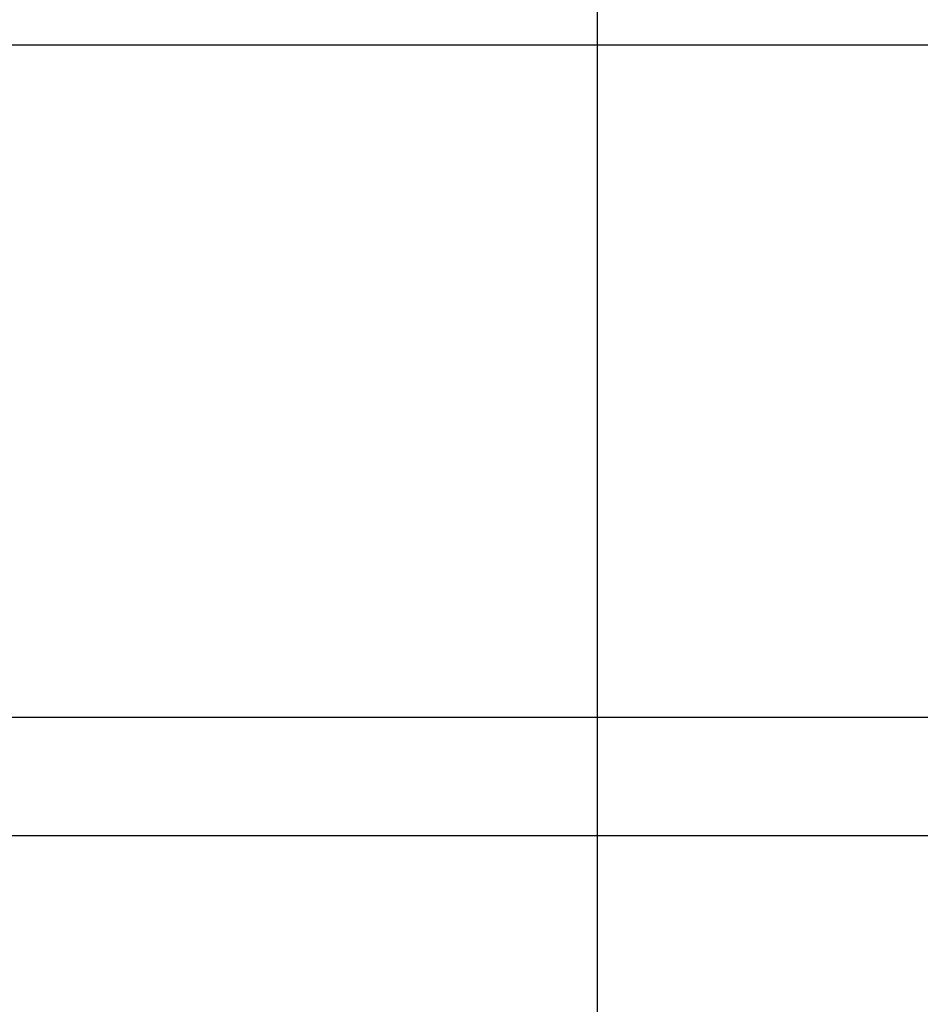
# Model space of a CAD drawing. Header units: millimetres. Extents: x 7592 to 10531, y 3981 to 6059.
# Tile 19 of 130: x 8797 to 8808, y 5683 to 5695. Entities that reach past the tile are written whole.
import ezdxf

# ---------------------------------------------------------------- set-up
doc = ezdxf.new("R2010")
doc.units = ezdxf.units.MM
doc.dimstyles.get("Standard").update_dxf_attribs({"dimtxt": 20, "dimasz": 10, "dimexe": 8, "dimexo": 8, "dimgap": 10, "dimtad": 0, "dimtih": 1, "dimtoh": 1, "dimdsep": 46, "dimtxsty": 'Standard', "dimcen": 0.09, "dimadec": 0, "dimazin": 0, "dimtfac": 1, "dimtofl": 0, "dimtmove": 0, "dimatfit": 3, "dimfxl": 0, "dimtolj": 1, "dimtzin": 0, "dimarcsym": 0})

# ---------------------------------------------------------------- blocks, each defined once
blk = doc.blocks.new('*D17')
at = {"color": 0, "lineweight": -2}
for p, q in [((8300.905, 5564.096), (8300.905, 5784.164)), ((8803.905, 5556.596), (8803.905, 5784.164)), ((8310.905, 5776.164), (8517.405, 5776.164)), ((8793.905, 5776.164), (8587.405, 5776.164))]:
    blk.add_line(p, q, dxfattribs=at)
at = {"color": 0, "lineweight": 18}
for points in [[(8310.905, 5777.831), (8310.905, 5774.497), (8300.905, 5776.164)], [(8793.905, 5777.831), (8793.905, 5774.497), (8803.905, 5776.164)]]:
    blk.add_solid(points, dxfattribs=at)
at = {"layer": 'Defpoints', "color": 0, "lineweight": 18}
for p in [(8803.905, 5776.164), (8300.905, 5556.096), (8803.905, 5548.596)]:
    blk.add_point(p, dxfattribs=at)
at = {"color": 0, "lineweight": 18, "insert": (8552.405, 5776.164), "char_height": 20, "attachment_point": 5}
blk.add_mtext('\\A1;503', dxfattribs=at)
blk = doc.blocks.new('*D18')
at = {"color": 0, "lineweight": -2}
for p, q in [((8174.405, 5667.496), (8174.405, 5838.247)), ((8935.905, 5690.045), (8935.905, 5838.247)), ((8184.405, 5830.247), (8518.488, 5830.247)), ((8925.905, 5830.247), (8591.822, 5830.247))]:
    blk.add_line(p, q, dxfattribs=at)
at = {"color": 0, "lineweight": 18}
for points in [[(8184.405, 5831.913), (8184.405, 5828.58), (8174.405, 5830.247)], [(8925.905, 5831.913), (8925.905, 5828.58), (8935.905, 5830.247)]]:
    blk.add_solid(points, dxfattribs=at)
at = {"layer": 'Defpoints', "color": 0, "lineweight": 18}
for p in [(8935.905, 5830.247), (8935.905, 5682.045), (8174.405, 5659.496)]:
    blk.add_point(p, dxfattribs=at)
at = {"color": 0, "lineweight": 18, "insert": (8555.155, 5830.247), "char_height": 20, "attachment_point": 5}
blk.add_mtext('\\A1;762', dxfattribs=at)

msp = doc.modelspace()

# ---------------------------------------------------------------- linework, layer by layer
at = {"linetype": 'Continuous'}
for p, q in [((8852.048, 5694.975), (8743.654, 5694.975)), ((8743.654, 5686.433), (8852.048, 5686.433)), ((8852.048, 5684.925), (8743.654, 5684.925))]:
    msp.add_line(p, q, dxfattribs=at)

# ---------------------------------------------------------------- dimensions: what is measured, and where the dimension line sits
at = {"lineweight": 18}
dim = msp.add_linear_dim(base=(8935.905, 5830.247), p1=(8174.405, 5659.496), p2=(8935.905, 5682.045), text='762', dimstyle='Standard', dxfattribs=at)
dim.commit()
dim.dimension.update_dxf_attribs({"geometry": '*D18', "text_midpoint": (8555.155, 5830.247)})
dim = msp.add_linear_dim(base=(8803.905, 5776.164), p1=(8300.905, 5556.096), p2=(8803.905, 5548.596), dimstyle='Standard', dxfattribs=at)
dim.commit()
dim.dimension.update_dxf_attribs({"geometry": '*D17', "text_midpoint": (8552.405, 5776.164)})

doc.saveas('drawing.dxf')
